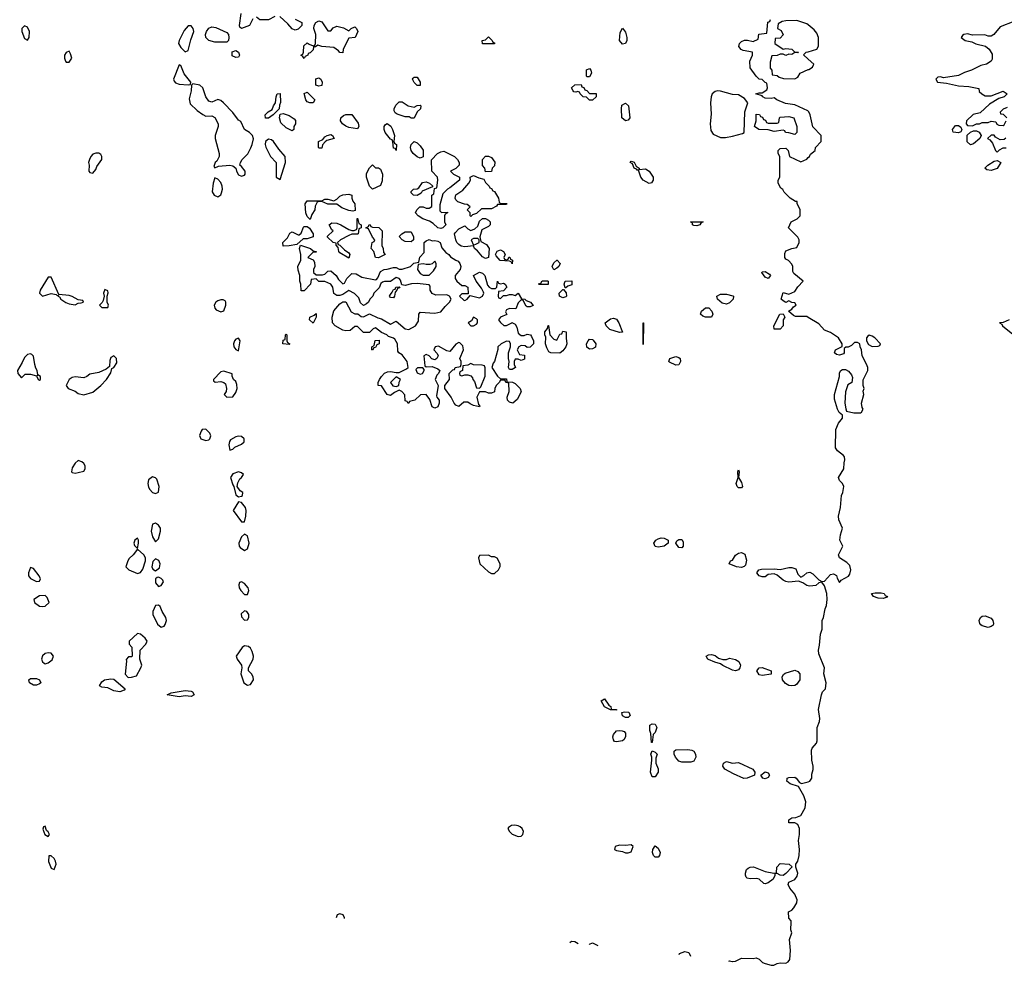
# Model space of a CAD drawing. Header units: inches. Extents: x 2380053 to 2584298, y 380219 to 546618.
# Tile 54 of 256: x 2424698 to 2431318, y 449711 to 456069. Entities that reach past the tile are written whole.
import ezdxf

# ---------------------------------------------------------------- set-up
doc = ezdxf.new("R2010")
doc.units = ezdxf.units.IN
doc.header["$MEASUREMENT"] = 0
for name, color, linetype in [('C4424', 7, 'Continuous'), ('C4425', 7, 'Continuous'), ('C4435', 7, 'Continuous')]:
    doc.layers.add(name, color=color, linetype=linetype)

msp = doc.modelspace()

# ---------------------------------------------------------------- linework, layer by layer
at = {"layer": 'C4424', "color": 2, "elevation": 74}
for points in [[(2429491.2, 449736.1), (2429510, 449738), (2429550, 449759.1), (2429630, 449757.3), (2429650, 449761), (2429670, 449752), (2429691.3, 449730), (2429710, 449722), (2429750, 449710.8), (2429769.1, 449710.9), (2429790, 449722.8), (2429810, 449727.3), (2429850, 449726), (2429865.4, 449734.6), (2429877, 449750), (2429880.9, 449810), (2429874.6, 449885.4), (2429888.7, 449930), (2429882, 449950), (2429885.3, 450000)], [(2428397.3, 449864.1), (2428407.2, 449872.8), (2428430, 449870.6), (2428452, 449858.3)], [(2428527.7, 449850.3), (2428530, 449854), (2428550, 449862), (2428584.7, 449844.7), (2428584.9, 449844.2)], [(2429132.3, 449782.8), (2429134, 449790), (2429170, 449803.1), (2429197.2, 449797.2), (2429207, 449773.1)], [(2429466.6, 449739.3), (2429470, 449741), (2429487.6, 449736.6)]]:
    msp.add_lwpolyline(points, dxfattribs=at)
at = {"layer": 'C4425', "color": 2}
for points, elevation in [([(2426264.7, 456075.3), (2426242, 456030), (2426188.9, 456008.9), (2426178, 456018), (2426175.3, 456030), (2426186, 456110)], 74), ([(2426414, 456090), (2426370, 456068.7), (2426312.7, 456067.3), (2426290, 456086)], 74), ([(2426550, 456072), (2426594, 456050), (2426594, 456030), (2426570, 456006), (2426550, 455998), (2426530, 456008.7), (2426501.2, 456041.2), (2426446, 456090)], 74), ([(2430000, 455454), (2429996.8, 455456.8), (2429910, 455496.3), (2429846.4, 455506.4), (2429788.7, 455530), (2429770, 455544), (2429750, 455539.3), (2429710, 455542), (2429694, 455550), (2429690, 455558), (2429648, 455570), (2429670, 455578), (2429690, 455578), (2429722, 455598), (2429726, 455610), (2429722, 455642), (2429710, 455646), (2429690, 455666), (2429668.9, 455668.9), (2429648.9, 455688.9), (2429610, 455746), (2429608, 455790), (2429626, 455830), (2429626, 455850), (2429562, 455862), (2429549.1, 455869.1), (2429534, 455890), (2429537.2, 455910), (2429550, 455922.8), (2429570, 455930.8), (2429591, 455931), (2429630, 455922), (2429662, 455938), (2429667.3, 455972.7), (2429722, 455978), (2429728.4, 456051.6), (2429742, 456058), (2429746, 456070)], 74), ([(2430000, 456033.7), (2429990, 456042), (2429923.1, 456063.1), (2429850, 456062), (2429823.6, 456056.4), (2429798, 456042), (2429794, 456010), (2429816.9, 455996.9), (2429831.6, 455968.4), (2429810, 455946), (2429778, 455942), (2429774, 455910), (2429830, 455871.3), (2429850, 455874.8), (2429890, 455870.7), (2429910, 455851.3), (2429934, 455850), (2429930, 455846), (2429910, 455848.7), (2429890, 455835.3), (2429870, 455838), (2429850, 455829.2), (2429830, 455838), (2429810, 455838), (2429790, 455828.7), (2429754, 455826), (2429743.6, 455783.6), (2429743.6, 455743.6), (2429754, 455730), (2429758, 455698), (2429790, 455694), (2429803.6, 455683.6), (2429832.7, 455672.7), (2429910, 455672), (2429930, 455682), (2429946, 455710), (2430000, 455733.3)], 74), ([(2430000, 455803.7), (2429968, 455832), (2429986, 455850), (2430000, 455853.9)], 74), ([(2430000, 454067.1), (2429990, 454073.2), (2429914, 454074), (2429900.2, 454080.2), (2429866, 454110), (2429890, 454122), (2429901.2, 454138.8), (2429918, 454150), (2429910, 454166), (2429888.4, 454168.4), (2429870, 454178), (2429850, 454168), (2429830, 454178), (2429818, 454190), (2429830, 454234), (2429870, 454224.7), (2429910, 454242), (2429930, 454272), (2429966, 454310), (2429903.1, 454363.1), (2429896.4, 454376.4), (2429895.3, 454410), (2429890, 454426), (2429866, 454450), (2429850, 454458), (2429842, 454470), (2429843.1, 454496.9), (2429850, 454514), (2429888.4, 454531.6), (2429922, 454538), (2429938, 454570), (2429938, 454590), (2429930, 454606), (2429868, 454670), (2429886, 454710), (2429926, 454730), (2429946, 454750), (2429946, 454790), (2429926, 454834), (2429926, 454846), (2429914, 454846), (2429878, 454870), (2429838, 454910), (2429828.4, 454928.4), (2429816.4, 454936.4), (2429798, 454970), (2429798, 454990), (2429808, 455010), (2429808.7, 455070), (2429808, 455150), (2429798, 455170), (2429798, 455190), (2429810, 455202), (2429850, 455204.7), (2429864.7, 455190), (2429874, 455150), (2429950, 455114), (2429990, 455132), (2430000, 455142)], 74), ([(2430000, 452261.6), (2429990, 452263.7), (2429963.3, 452283.3), (2429934, 452294), (2429870, 452286.6), (2429850, 452291.5), (2429830, 452299.6), (2429790, 452334), (2429770, 452342.7), (2429730, 452339), (2429710, 452322.7), (2429690, 452322.7), (2429668.7, 452330), (2429654, 452350), (2429668, 452370), (2429685.6, 452374.4), (2429770, 452377.1), (2429810, 452373), (2429870, 452386), (2429890, 452386), (2429917, 452377), (2429930, 452341), (2429950, 452321), (2429970, 452330.8), (2429990, 452350.8), (2430000, 452352.4)], 74), ([(2429885.3, 450000), (2429886, 450010), (2429868.4, 450028.4), (2429868, 450070), (2429890, 450082), (2429903.1, 450096.9), (2429922, 450130), (2429926, 450150), (2429908.7, 450190), (2429875.3, 450230), (2429865.2, 450254.8), (2429869.2, 450270.8), (2429910, 450286.8), (2429926, 450310), (2429929.2, 450330), (2429915.3, 450370), (2429915.3, 450390), (2429930, 450412), (2429938.4, 450450), (2429940.9, 450490), (2429934, 450550), (2429942, 450590), (2429942, 450630), (2429930, 450658), (2429910, 450668), (2429868.9, 450668.9), (2429868.4, 450688.4), (2429890, 450702), (2429916.4, 450703.6), (2429950, 450718), (2429979.3, 450770), (2429984, 450810), (2429969.4, 450850), (2429933.6, 450913.6), (2429879, 450930), (2429856, 450950), (2429857.2, 450962.8), (2429859, 450970), (2429870, 450974.4), (2429910, 450975.5), (2429918.8, 450970), (2429939.8, 450939.8), (2429953.7, 450933.7), (2430000, 450945.5)], 74), ([(2426882.6, 450025), (2426882, 450030), (2426872.7, 450050), (2426850, 450057), (2426831.3, 450050), (2426826.6, 450031)], 78)]:
    msp.add_lwpolyline(points, dxfattribs=dict(at, elevation=elevation))
for points, elevation in [([(2424730, 456028), (2424712, 456010), (2424711.3, 455990), (2424730, 455942), (2424750, 455932), (2424762, 455950), (2424764, 455990), (2424750, 456018)], 78), ([(2425850, 456028.7), (2425830, 456028), (2425804, 455996), (2425770.7, 455930), (2425766, 455910), (2425781.4, 455881.4), (2425810, 455852), (2425830, 455862), (2425847.3, 455932.7), (2425869, 455990), (2425864, 456010)], 78), ([(2426010, 455918), (2425969.3, 455929.3), (2425949.6, 455949.6), (2425948, 455970), (2425953.6, 455990), (2425968.6, 456011.4), (2425990, 456020.4), (2426016.1, 456016.1), (2426090, 455982), (2426102, 455970), (2426104.7, 455950), (2426102, 455930), (2426090, 455918)], 74), ([(2426770, 455994), (2426790, 455994), (2426804.7, 456015.3), (2426830, 456024.7), (2426874, 456014), (2426910, 455994), (2426926, 456010), (2426950, 456022), (2426962, 456010), (2426970.8, 455989.2), (2426954, 455950), (2426910, 455946), (2426872, 455870), (2426870, 455846), (2426850, 455848), (2426840.4, 455860.4), (2426810, 455882), (2426730, 455888.7), (2426702, 455898), (2426686, 455886), (2426674, 455886), (2426670, 455866), (2426650, 455846), (2426638, 455842), (2426634, 455830), (2426618, 455822), (2426610, 455808), (2426602, 455822), (2426588, 455830), (2426602, 455838), (2426606, 455850), (2426607.3, 455892.7), (2426630, 455914), (2426643.6, 455903.6), (2426670, 455894), (2426682, 455898), (2426686, 455910), (2426688, 455970), (2426675.3, 456010), (2426678, 456030), (2426688.7, 456051.3), (2426710, 456062), (2426730, 456054)], 74), ([(2428750, 455905.1), (2428729.6, 455930), (2428736.2, 455983.8), (2428750, 456011.3), (2428770, 455986), (2428780.3, 455950), (2428780.4, 455930), (2428770, 455909.3)], 74), ([(2427810, 455908), (2427808, 455930), (2427830, 455934), (2427850, 455954), (2427874, 455930), (2427878, 455918), (2427890, 455914), (2427890, 455908)], 74), ([(2425030, 455858), (2425010, 455848.7), (2424998.8, 455830), (2424998.8, 455810), (2425006, 455790), (2425010, 455784.7), (2425030, 455784.7), (2425048.7, 455810), (2425040.2, 455840.2)], 78), ([(2426150, 455815.3), (2426126.3, 455826.3), (2426126, 455854), (2426150, 455861), (2426170, 455851), (2426176, 455830), (2426170, 455818)], 74), ([(2425770, 455766), (2425731, 455670), (2425735.3, 455655.3), (2425745.5, 455645.5), (2425770, 455636.3), (2425830, 455632), (2425846, 455634), (2425848, 455650), (2425804.1, 455704.1), (2425782, 455762)], 78), ([(2426710, 455622), (2426688.7, 455628.7), (2426688.9, 455671.1), (2426710, 455678), (2426722, 455670), (2426731.3, 455650), (2426730, 455626)], 74), ([(2427370, 455626), (2427350, 455646), (2427338, 455670), (2427343.1, 455676.9), (2427350, 455682), (2427370, 455682), (2427391.3, 455650), (2427390, 455626)], 74), ([(2428510, 455686), (2428508, 455690), (2428508.4, 455731.6), (2428530, 455742), (2428538, 455730), (2428542, 455710), (2428530, 455686)], 74), ([(2425862, 455638), (2425852, 455628), (2425851, 455590), (2425836.9, 455536.9), (2425844.5, 455504.5), (2425890, 455458), (2425930, 455431), (2425950, 455421), (2425990, 455422), (2426010, 455412), (2426032, 455370), (2426031.3, 455350), (2426011, 455290), (2426011, 455270), (2426038.8, 455170), (2426038.8, 455150), (2426022.8, 455117.2), (2426012, 455110), (2426002, 455082), (2426010, 455074), (2426035.3, 455084.7), (2426110, 455090.8), (2426130, 455086), (2426151.3, 455071.3), (2426156, 455050), (2426170, 455026), (2426190, 455016), (2426210, 455024.7), (2426214, 455030), (2426213.2, 455050), (2426190, 455082), (2426178, 455090), (2426182, 455110), (2426194, 455130), (2426231.7, 455168.3), (2426251.9, 455208.1), (2426261.2, 455230), (2426268.9, 455268.9), (2426264, 455290), (2426242, 455310), (2426208.7, 455330), (2426185.2, 455385.2), (2426170, 455393.2), (2426130, 455445.2), (2426069, 455510), (2426050, 455525.2), (2426030, 455532.3), (2425990, 455515.3), (2425970, 455522), (2425949, 455550), (2425928.7, 455610), (2425910, 455628.7)], 78), ([(2428530, 455528.7), (2428508, 455548), (2428486, 455550), (2428466, 455570), (2428462, 455582), (2428450, 455586), (2428438, 455582), (2428424.7, 455584.7), (2428418, 455590), (2428409, 455611), (2428430, 455632), (2428472.7, 455632.7), (2428478, 455618), (2428490, 455614), (2428498, 455598), (2428510, 455594), (2428530, 455574), (2428572.7, 455572.7), (2428574, 455550), (2428550, 455528.7)], 74), ([(2426350, 455406), (2426348, 455430), (2426368, 455450), (2426395.3, 455464.7), (2426404, 455490), (2426418, 455510), (2426422, 455550), (2426428.7, 455570), (2426450, 455574), (2426451.6, 455511.6), (2426444.7, 455495.3), (2426442, 455470), (2426402, 455430), (2426370, 455408)], 74), ([(2426670, 455509.2), (2426649.3, 455509.3), (2426630, 455518), (2426622, 455530), (2426610, 455574), (2426630, 455582), (2426682, 455530)], 74), ([(2429390, 455591.1), (2429374, 455586), (2429354.4, 455570), (2429347, 455550), (2429343.1, 455510), (2429346.9, 455433.1), (2429339.5, 455370), (2429343.7, 455323.7), (2429360.6, 455300.6), (2429410, 455277), (2429443.3, 455276.7), (2429490, 455286), (2429556.6, 455303.4), (2429569.3, 455310.7), (2429573.3, 455450), (2429592.7, 455510), (2429570, 455538.4), (2429530, 455562.9), (2429490, 455567), (2429410, 455589.7)], 78), ([(2427350, 455482), (2427370, 455492), (2427390, 455494), (2427394, 455490), (2427392, 455470), (2427371, 455449), (2427350, 455406), (2427330, 455408), (2427315.3, 455415.3), (2427290, 455415.3), (2427234.6, 455434.6), (2427223.1, 455443.1), (2427216.4, 455456.4), (2427215.3, 455470), (2427226.3, 455493.7), (2427250, 455516), (2427270, 455518), (2427310, 455491), (2427330, 455484.7)], 74), ([(2428770, 455389.6), (2428747, 455410), (2428744.5, 455470), (2428746.3, 455493.7), (2428770, 455507.3), (2428790.5, 455490), (2428799.1, 455410), (2428790, 455394)], 74), ([(2426530, 455322), (2426490, 455342), (2426454.6, 455374.6), (2426444, 455410), (2426450, 455434), (2426470, 455438), (2426510, 455424.7), (2426543.6, 455403.6), (2426551.6, 455391.6), (2426552, 455370), (2426542, 455350), (2426542, 455330)], 74), ([(2426970, 455335.3), (2426910, 455345.2), (2426890, 455354), (2426868.7, 455370), (2426855.3, 455390), (2426858, 455410), (2426874.6, 455425.4), (2426890, 455432), (2426931.3, 455431.3), (2426974.4, 455374.4), (2426978.8, 455350)], 74), ([(2429730, 455374), (2429790, 455374), (2429802, 455378), (2429806, 455410), (2429810, 455414), (2429870, 455418), (2429902, 455410), (2429922, 455350), (2429922, 455310), (2429910, 455298), (2429870, 455309), (2429846, 455310), (2429842, 455322), (2429830, 455326), (2429770, 455318), (2429729.2, 455329.2), (2429668, 455330), (2429638, 455350), (2429648.7, 455390), (2429650, 455434), (2429672.7, 455432.7), (2429678, 455418), (2429692.7, 455412.7), (2429698, 455398), (2429712.7, 455392.7), (2429718, 455378)], 74), ([(2427230, 455188.7), (2427222, 455202), (2427210, 455206), (2427207.3, 455247.3), (2427202, 455262), (2427190, 455266), (2427155.3, 455310), (2427149, 455330), (2427148.9, 455351.1), (2427156.4, 455363.6), (2427168.9, 455371.1), (2427194, 455354), (2427204.7, 455330), (2427218, 455290), (2427214, 455250), (2427218, 455238), (2427231.1, 455231.1)], 74), ([(2426710, 455206), (2426706, 455210), (2426706, 455250), (2426736.4, 455263.6), (2426750, 455282), (2426766, 455290), (2426790, 455298), (2426802, 455290), (2426812, 455270), (2426763.6, 455256.4), (2426751.3, 455248.7), (2426732.7, 455227.3), (2426730, 455206)], 74), ([(2426370, 455265.6), (2426350.5, 455250), (2426348, 455230), (2426352.4, 455212.4), (2426384.7, 455150), (2426422, 455110), (2426422, 455010), (2426450, 454994), (2426484, 455110), (2426482.7, 455150), (2426439.5, 455199.5), (2426404.5, 455250), (2426390, 455260.5)], 78), ([(2427390, 455138), (2427370, 455148), (2427344, 455170), (2427329.2, 455190), (2427325.2, 455210), (2427329.2, 455230), (2427349.1, 455250.9), (2427370, 455242), (2427390, 455222), (2427410, 455192), (2427410, 455148)], 74), ([(2425230, 455172.7), (2425210, 455172.7), (2425190, 455164), (2425176, 455150), (2425166, 455130), (2425161, 455110), (2425164.7, 455090), (2425162, 455050), (2425170, 455042), (2425190, 455038), (2425210, 455062), (2425217, 455083), (2425249, 455130), (2425249.2, 455150), (2425242.7, 455162.7)], 78), ([(2427532.7, 454772.7), (2427574, 454774), (2427574, 454770), (2427558, 454762), (2427554, 454750), (2427554, 454710), (2427562, 454690), (2427542, 454670), (2427530, 454666), (2427508.7, 454670), (2427478.6, 454698.6), (2427454, 454714), (2427408.7, 454730), (2427378, 454750), (2427358, 454770), (2427368.9, 454791.1), (2427389, 454811), (2427410, 454811.3), (2427430, 454802), (2427450, 454802), (2427468, 454812), (2427468, 454890), (2427482, 454898), (2427486, 454934), (2427502, 454938), (2427508.7, 454990), (2427508, 455010), (2427468, 455050), (2427467.3, 455127.3), (2427508, 455170), (2427530, 455181), (2427550, 455184.7), (2427622, 455150), (2427642, 455130), (2427652, 455110), (2427652, 455090), (2427630, 455068), (2427594, 455050), (2427614, 455030), (2427654, 455010), (2427654, 454990), (2427590, 454938), (2427574, 454930), (2427542, 454898), (2427523.6, 454823.6), (2427523.6, 454783.6)], 74), ([(2427830, 455046), (2427826, 455070), (2427808.4, 455088.4), (2427809.2, 455130), (2427830, 455152), (2427850, 455152), (2427870, 455142), (2427891.6, 455111.6), (2427890, 455086), (2427874, 455070), (2427870, 455048)], 74), ([(2427090, 455074), (2427110, 455074), (2427123.6, 455063.6), (2427138, 455030), (2427134.8, 454985.2), (2427124.7, 454955.3), (2427070, 454929.3), (2427049, 454950), (2427028.7, 455010), (2427030, 455034), (2427050, 455074), (2427070, 455094)], 74), ([(2428862, 455062), (2428905.4, 455065.4), (2428930.9, 455050.9), (2428956, 455010), (2428956, 454990), (2428946.8, 454973.2), (2428930, 454967.3), (2428889.2, 454990), (2428873.2, 455010), (2428858, 455058), (2428850, 455058), (2428844.7, 455064.7), (2428829.3, 455070), (2428819, 455099), (2428802, 455110), (2428810, 455118), (2428830, 455112), (2428843.6, 455083.6), (2428862, 455070)], 74), ([(2427930, 454834), (2427970, 454834), (2427974, 454830), (2427970, 454826), (2427910, 454826), (2427903.6, 454816.4), (2427870, 454798), (2427803.6, 454796.4), (2427770, 454766), (2427742, 454758), (2427730, 454746), (2427726, 454750), (2427726, 454770), (2427706, 454790), (2427726, 454810), (2427707.3, 454827.3), (2427688.4, 454828.4), (2427644, 454844), (2427630, 454858), (2427625.2, 454870), (2427630, 454892), (2427676.5, 454923.5), (2427718, 454970), (2427728, 454990), (2427726, 455010), (2427750, 455022), (2427785.4, 455005.4), (2427818, 454998), (2427830, 454974), (2427854, 454950), (2427858, 454938), (2427870, 454934), (2427878, 454918), (2427890, 454914), (2427918, 454870), (2427922, 454842)], 74), ([(2426010, 455006), (2425998, 454970), (2425991.1, 454911.1), (2426004.7, 454890), (2426030, 454878), (2426049.1, 454890.9), (2426055.5, 454904.5), (2426061.2, 454930), (2426059.3, 454950), (2426050, 454975.3), (2426030, 454998)], 78), ([(2427370, 454888), (2427346, 454890), (2427330, 454906), (2427330, 454914), (2427346, 454930), (2427370, 454932), (2427380.4, 454939.6), (2427406.3, 454973.7), (2427430, 454978), (2427454, 454970), (2427472.7, 454952.7), (2427474, 454946), (2427404.7, 454915.3), (2427396.9, 454903.1)], 74), ([(2426938, 454782), (2426910, 454785.2), (2426864.7, 454804.7), (2426830, 454828), (2426770, 454829), (2426730, 454846), (2426710, 454846), (2426698, 454842), (2426683.6, 454816.4), (2426682, 454790), (2426661, 454759), (2426650, 454726), (2426630, 454746), (2426622, 454770), (2426618, 454830), (2426630, 454852), (2426730, 454852), (2426750, 454862), (2426770, 454862), (2426810, 454852), (2426830, 454862), (2426850, 454882), (2426870, 454891.3), (2426910, 454896), (2426931.3, 454890), (2426931.3, 454870), (2426938, 454850), (2426951.3, 454830), (2426952.7, 454787.3)], 74), ([(2426910, 454466), (2426850, 454502), (2426844, 454510), (2426838, 454538), (2426826, 454554), (2426826, 454566), (2426806, 454570), (2426767.3, 454607.3), (2426767.3, 454612.7), (2426806, 454650), (2426796.4, 454656.4), (2426778, 454690), (2426796.4, 454703.6), (2426830, 454701), (2426858, 454690), (2426910, 454658), (2426930, 454652), (2426947.3, 454652.7), (2426962, 454658), (2426966, 454670), (2426966, 454730), (2426970, 454734), (2426978, 454698), (2426994, 454690), (2426994, 454670), (2426978, 454662), (2426974, 454630), (2426970, 454626), (2426930, 454626), (2426910, 454618), (2426854, 454590), (2426834, 454570), (2426838, 454558), (2426850, 454554), (2426881, 454521), (2426910, 454502), (2426918, 454490)], 74), ([(2427110, 454468.7), (2427089.1, 454469.1), (2427078, 454510), (2427062, 454530), (2427068, 454570), (2427082, 454578), (2427086, 454590), (2427070, 454606), (2427042, 454662), (2427026, 454670), (2427042, 454678), (2427048.4, 454691.6), (2427054, 454690), (2427058, 454678), (2427070, 454674), (2427111.6, 454671.6), (2427134, 454650), (2427132, 454550), (2427142, 454530), (2427143.6, 454503.6), (2427154, 454490)], 74), ([(2427830, 454464.5), (2427810, 454474), (2427774.8, 454514.8), (2427755.3, 454530), (2427748, 454548), (2427690, 454541.6), (2427666.9, 454546.9), (2427650, 454558), (2427638, 454570), (2427629.5, 454590), (2427622, 454630), (2427624.7, 454635.3), (2427650, 454662), (2427690, 454682), (2427710, 454662), (2427730, 454652), (2427758, 454662), (2427779, 454681), (2427790, 454714), (2427808.4, 454731.6), (2427830, 454732), (2427850, 454722), (2427862, 454710), (2427862, 454690), (2427850, 454678), (2427804.7, 454655.3), (2427792, 454610), (2427798, 454578), (2427836.9, 454556.9), (2427854, 454530), (2427850, 454469.3)], 74), ([(2429250, 454684), (2429230, 454685.2), (2429222, 454690), (2429222, 454702), (2429209, 454710), (2429294, 454710), (2429278, 454702), (2429270, 454689)], 74), ([(2426630, 454595.3), (2426603.6, 454596.4), (2426562, 454558), (2426510, 454549), (2426470, 454546), (2426468, 454570), (2426498, 454602), (2426514, 454634), (2426530, 454642), (2426570, 454622), (2426576.4, 454623.6), (2426590, 454634), (2426606, 454674), (2426610, 454678), (2426630, 454678), (2426646.4, 454666.4), (2426672, 454630), (2426671, 454609)], 74), ([(2427330, 454575.3), (2427290, 454578), (2427268.9, 454588.9), (2427248.7, 454611.3), (2427266, 454630), (2427290, 454642), (2427330, 454642), (2427344.7, 454610), (2427344.7, 454590)], 74), ([(2427470, 454582), (2427490, 454584.7), (2427510, 454581), (2427524.7, 454570), (2427536, 454536), (2427562.8, 454502.8), (2427582, 454490), (2427594.8, 454474.8), (2427630, 454451.3), (2427646, 454446), (2427658, 454430), (2427662.8, 454410), (2427658.8, 454390), (2427624.7, 454350), (2427624.7, 454330), (2427638, 454310), (2427670, 454282), (2427690, 454282), (2427711.3, 454270), (2427714, 454226), (2427670, 454226), (2427654, 454210), (2427683.6, 454183.6), (2427690, 454182), (2427706, 454190), (2427726, 454214), (2427790, 454198), (2427808.9, 454211.1), (2427818, 454230), (2427816.4, 454236.4), (2427803.1, 454263.1), (2427768, 454310), (2427748, 454350), (2427790, 454370.7), (2427810, 454364.7), (2427824.7, 454350), (2427843.6, 454283.6), (2427854, 454270), (2427870, 454262), (2427898, 454262), (2427906, 454270), (2427910, 454312), (2427918, 454298), (2427930, 454294), (2427950, 454298), (2427962, 454290), (2427974, 454270), (2427950, 454246), (2427918, 454242), (2427914, 454210), (2427918, 454198), (2427930, 454194), (2427950, 454214), (2427970, 454214), (2427990, 454222), (2428010, 454222), (2428030, 454214), (2428050, 454231.3), (2428072, 454192), (2428094, 454190), (2428102, 454182), (2428132, 454170), (2428150, 454148), (2428130, 454138), (2428110, 454138), (2428102, 454142), (2428082, 454182), (2428070, 454186), (2428050, 454166), (2428034, 454126), (2427990, 454128), (2427970, 454118), (2427964.7, 454104.7), (2427972.7, 454087.3), (2427930, 454068), (2427918, 454050), (2427930, 454032), (2427952.7, 454012.7), (2427970, 454012), (2428006, 454030), (2428006, 454034), (2428030, 454022), (2428041, 454001), (2428050, 453962), (2428070, 453944.7), (2428090, 453944.7), (2428110, 453954.8), (2428132, 453950), (2428139.8, 453939.8), (2428151.3, 453910), (2428152, 453890), (2428130, 453868), (2428110, 453866), (2428096.4, 453876.4), (2428070, 453878), (2428054, 453870), (2428042, 453850), (2428058, 453818), (2428092.7, 453812.7), (2428092.7, 453787.3), (2428070, 453778), (2428050, 453786), (2428030, 453786), (2428022, 453770), (2428022, 453750), (2428032, 453730), (2428010, 453718), (2427990, 453718), (2427984, 453730), (2427988.7, 453770), (2427984, 453790), (2427984, 453830), (2427998, 453870), (2427998, 453890), (2427990, 453906), (2427970, 453908), (2427934, 453890), (2427911.6, 453868.4), (2427911.6, 453851.6), (2427891, 453770), (2427881, 453759), (2427872, 453730), (2427910, 453672), (2427930, 453654), (2427970, 453654), (2427974, 453634), (2428011.1, 453631.1), (2428030, 453622), (2428062, 453590), (2428070, 453566), (2428043.6, 453516.4), (2428014, 453490), (2427990, 453498), (2427978, 453510), (2427975.3, 453530), (2427989, 453570), (2427986, 453626), (2427966, 453630), (2427962, 453642), (2427930, 453646), (2427922, 453630), (2427901, 453610), (2427891.3, 453590), (2427890, 453566), (2427870, 453558), (2427850, 453558), (2427830, 453568), (2427790, 453566), (2427772, 453530), (2427782, 453482), (2427792, 453470), (2427790, 453466), (2427750, 453475.3), (2427725.6, 453485.6), (2427710, 453498), (2427683.6, 453496.4), (2427650, 453468), (2427630, 453478), (2427618, 453490), (2427599, 453530), (2427557.2, 453590), (2427555.3, 453610), (2427588, 453650), (2427586, 453690), (2427610, 453714), (2427622, 453718), (2427626, 453730), (2427662, 453738), (2427666, 453750), (2427666, 453770), (2427658, 453790), (2427682, 453850), (2427676.4, 453876.4), (2427656.4, 453896.4), (2427650, 453898), (2427630, 453888), (2427590, 453838), (2427570, 453842), (2427514.6, 453874.6), (2427491.6, 453868.4), (2427482, 453850), (2427505.4, 453825.4), (2427511.3, 453810), (2427502, 453790), (2427490, 453782), (2427469, 453789), (2427450, 453808), (2427430, 453818), (2427414, 453810), (2427422, 453742), (2427430, 453734), (2427470, 453738), (2427510, 453722), (2427522, 453710), (2427514, 453690), (2427511.1, 453688.9), (2427502, 453678), (2427491.3, 453650), (2427511.3, 453610), (2427501, 453541), (2427502, 453530), (2427518, 453510), (2427518, 453490), (2427510, 453466), (2427490, 453458), (2427470, 453466), (2427456.4, 453516.4), (2427430, 453548), (2427392.7, 453547.3), (2427354, 453510), (2427318, 453502), (2427310, 453488.7), (2427302, 453502), (2427290, 453506), (2427287.3, 453547.3), (2427266, 453570), (2427250, 453578), (2427243.6, 453576.4), (2427216.9, 453563.1), (2427190, 453542), (2427169.2, 453549.2), (2427130, 453608), (2427108, 453610), (2427108, 453630), (2427118, 453650), (2427129.4, 453670.6), (2427150, 453692), (2427170, 453702), (2427190, 453704.7), (2427230, 453696), (2427250, 453698), (2427299.3, 453720.7), (2427308.7, 453730), (2427304, 453770), (2427270, 453815.3), (2427246, 453830), (2427240.4, 453840.4), (2427239, 453890), (2427220.2, 453920.2), (2427210, 453928.7), (2427178, 453938), (2427166, 453950), (2427130, 453966), (2427090, 453998), (2427074, 453990), (2427050, 453966), (2427010, 453966), (2426970, 454006), (2426950, 454006), (2426919.6, 453980.4), (2426890, 453978), (2426870, 453982), (2426818, 454010), (2426802, 454030), (2426799, 454070), (2426810, 454112), (2426850, 454158), (2426870, 454172), (2426890, 454172), (2426925.5, 454105.5), (2426950, 454091), (2426971.3, 454091.3), (2426992.7, 454072.7), (2427010, 454072), (2427050, 454092), (2427104.7, 454064.7), (2427130, 454058), (2427190, 454022), (2427230, 454042), (2427290, 453991), (2427314.6, 453985.4), (2427358, 454010), (2427379, 454041), (2427382, 454090), (2427390, 454102), (2427490, 454096), (2427530, 454104.7), (2427558.6, 454141.4), (2427588.7, 454170), (2427598, 454190), (2427588, 454210), (2427570, 454219), (2427496.4, 454216.4), (2427470, 454228), (2427458, 454250), (2427458, 454278), (2427450, 454286), (2427370, 454295.3), (2427333.2, 454293.2), (2427290, 454282), (2427266, 454286), (2427258, 454318), (2427250, 454328), (2427230, 454335.3), (2427191.3, 454308.7), (2427150, 454309), (2427136, 454304), (2427125.4, 454294.6), (2427113.7, 454266.3), (2427078, 454230), (2427071, 454210), (2427051.3, 454190), (2427042, 454170), (2427030, 454158), (2427010, 454148), (2426990, 454166), (2426978, 454198), (2426948.9, 454228.9), (2426910, 454248), (2426870, 454222), (2426850, 454215.3), (2426830, 454215.3), (2426809.1, 454229.1), (2426804, 454270), (2426788.7, 454290), (2426750, 454309), (2426708, 454308), (2426690, 454326), (2426658, 454322), (2426654, 454290), (2426610, 454246), (2426590, 454246), (2426588.7, 454290), (2426582, 454310), (2426582, 454350), (2426570, 454386), (2426568.7, 454410), (2426587.3, 454452.7), (2426588, 454490), (2426578, 454530), (2426586, 454554), (2426654, 454530), (2426670, 454514), (2426691.6, 454511.6), (2426690, 454506), (2426670, 454506), (2426634, 454470), (2426670, 454454), (2426679.6, 454439.6), (2426682, 454410), (2426674, 454390), (2426674, 454370), (2426690, 454354), (2426732.7, 454352.7), (2426750, 454358), (2426770, 454378), (2426790, 454381), (2426826, 454350), (2426842, 454322), (2426870, 454294), (2426882, 454298), (2426898, 454330), (2426930, 454362), (2426959.6, 454359.6), (2426998, 454338), (2427090, 454321), (2427097.2, 454322.8), (2427105.6, 454334.4), (2427123.6, 454376.4), (2427149.4, 454390.6), (2427169, 454391), (2427210, 454402), (2427230, 454402), (2427250, 454391.3), (2427270, 454391), (2427326, 454410), (2427348.7, 454431.3), (2427382, 454438), (2427387.3, 454472.7), (2427416.4, 454503.6), (2427418, 454570), (2427430, 454582), (2427450, 454590.6)], 74), ([(2427778, 454598), (2427750, 454598), (2427734, 454590), (2427750, 454554), (2427770, 454562), (2427786, 454570), (2427786, 454590)], 74), ([(2427970, 454454), (2427982, 454458), (2427987.3, 454472.7), (2427992.7, 454472.7), (2427998, 454458), (2428011.6, 454451.6), (2428010, 454428.7), (2428002, 454442), (2427990, 454446), (2427928, 454450), (2427900.4, 454480.4), (2427898, 454490), (2427907.3, 454512.7), (2427930, 454522), (2427951.1, 454511.1), (2427962, 454490), (2427954, 454470), (2427958, 454458)], 74), ([(2427490, 454446), (2427472, 454428), (2427456, 454424), (2427430, 454422), (2427410, 454428), (2427378, 454422), (2427372, 454390), (2427390, 454362), (2427410, 454352), (2427450, 454352), (2427480.4, 454379.6), (2427498, 454410), (2427498, 454430)], 74), ([(2428290, 454388), (2428278, 454410), (2428290, 454434), (2428308.4, 454451.6), (2428311.6, 454451.6), (2428332, 454430), (2428322, 454410), (2428310, 454398)], 74), ([(2429730, 454329.4), (2429710, 454339), (2429688.7, 454370), (2429690, 454374), (2429710, 454376), (2429738.5, 454358.5), (2429746, 454350)], 74), ([(2424910, 454338), (2424890, 454338), (2424836, 454250), (2424831.3, 454230), (2424850, 454211.3), (2424910, 454227.3), (2424942, 454222), (2424950, 454214), (2424958, 454218), (2424954, 454210), (2424964.7, 454204.7), (2424974, 454190), (2425007.1, 454167.1), (2425030, 454158), (2425070, 454152), (2425090, 454162), (2425110, 454164.7), (2425126, 454170), (2425122, 454182), (2425090, 454186), (2425050, 454208.7), (2425030, 454214), (2424960.4, 454220.4)], 78), ([(2428250, 454288), (2428191.6, 454288.4), (2428186, 454294), (2428202, 454298), (2428210, 454314), (2428247.3, 454312.7), (2428252, 454310)], 74), ([(2428366, 454266), (2428358, 454290), (2428366, 454310), (2428410, 454314), (2428410, 454286), (2428383.6, 454276.4), (2428370, 454266)], 74), ([(2425270, 454255.3), (2425261, 454230), (2425264.7, 454210), (2425259.6, 454180.4), (2425252.7, 454167.3), (2425234, 454150), (2425250, 454134), (2425290, 454134), (2425294, 454150), (2425286, 454170), (2425286, 454210), (2425292.5, 454232.5), (2425290, 454246)], 78), ([(2427210, 454198), (2427190, 454202), (2427185.2, 454210), (2427190, 454222), (2427203.1, 454236.9), (2427210, 454254), (2427222, 454258), (2427226, 454270), (2427254, 454274), (2427250, 454266), (2427238, 454262), (2427234, 454250), (2427222, 454238), (2427218, 454210)], 74), ([(2428350, 454198), (2428328, 454210), (2428326, 454230), (2428350, 454254), (2428354, 454254), (2428371.6, 454231.6), (2428374, 454210), (2428370, 454206)], 74), ([(2429450, 454157.2), (2429422, 454162), (2429389.4, 454189.4), (2429384, 454210), (2429410, 454222.8), (2429450, 454224), (2429493.2, 454213.2), (2429498, 454210), (2429494.8, 454190), (2429470, 454166)], 74), ([(2426050, 454186.6), (2426030, 454179.6), (2426016.3, 454170), (2426006, 454150), (2426010.6, 454130.6), (2426018.8, 454118.8), (2426050, 454104.7), (2426070, 454111.3), (2426082.7, 454150), (2426084, 454170), (2426078.6, 454178.6), (2426065.6, 454185.6)], 78), ([(2426670, 454028), (2426646, 454050), (2426648, 454070), (2426678, 454082), (2426690, 454094), (2426692, 454070)], 74), ([(2429310, 454068.7), (2429290, 454075.3), (2429275.3, 454090), (2429282, 454110), (2429310, 454130.8), (2429330.9, 454130.9), (2429351.3, 454110), (2429358, 454090), (2429350, 454068.7)], 74), ([(2429770, 453988.7), (2429768.7, 454010), (2429808, 454090), (2429832, 454092), (2429842, 454070), (2429831.3, 454050), (2429832, 454010), (2429810, 453989.2)], 74), ([(2427750, 454068), (2427734.8, 454045.2), (2427712, 454030), (2427731.6, 454011.6), (2427750, 454011.3), (2427770, 454022), (2427775.3, 454030), (2427775.3, 454050), (2427770, 454058)], 74), ([(2428730, 453965.2), (2428666.6, 453986.6), (2428641.2, 454010), (2428635.3, 454030), (2428670, 454057.3), (2428690, 454062.8), (2428710, 454056), (2428726.8, 454030), (2428750, 453968)], 74), ([(2428890, 453886), (2428890, 454031), (2428892, 454030)], 74), ([(2428310, 453914), (2428330, 453954), (2428342, 453958), (2428350, 453974), (2428372, 453970), (2428371.3, 453928.7), (2428377.3, 453890), (2428370, 453868.7), (2428350, 453842), (2428330, 453828), (2428268.4, 453828.4), (2428256.4, 453836.4), (2428242, 453862), (2428234, 453890), (2428235.3, 453935.3), (2428229, 453950), (2428228.7, 453970), (2428247.3, 453992.7), (2428250, 454014), (2428254, 454014), (2428262, 453950), (2428290, 453922)], 74), ([(2426170, 453928.7), (2426150, 453922), (2426141, 453910), (2426136, 453890), (2426138, 453870), (2426150, 453852), (2426170, 453842), (2426181.2, 453910)], 78), ([(2426510, 453886), (2426466, 453890), (2426470, 453914), (2426482, 453918), (2426486, 453950), (2426490, 453954), (2426494, 453950), (2426494, 453910), (2426498, 453898), (2426514, 453890)], 74), ([(2427070, 453846), (2427066, 453850), (2427066, 453870), (2427082, 453878), (2427087.3, 453912.7), (2427114, 453914), (2427114, 453890), (2427098, 453882), (2427090, 453866), (2427078, 453862)], 74), ([(2428530, 453854), (2428510, 453868), (2428509.2, 453890), (2428519, 453910), (2428530, 453921), (2428550, 453918), (2428553.7, 453913.7), (2428570.8, 453890), (2428570, 453868), (2428550, 453855.3)], 74), ([(2424770, 453822), (2424750, 453819), (2424730, 453798), (2424715.3, 453764.7), (2424682, 453710), (2424686, 453690), (2424710, 453662), (2424734.6, 453685.4), (2424770, 453686.8), (2424810, 453674), (2424818, 453678), (2424814, 453670), (2424822, 453650), (2424830, 453644.7), (2424838, 453650), (2424838, 453670), (2424820.4, 453680.4), (2424815.3, 453710), (2424805.6, 453725.6), (2424799, 453750), (2424790, 453806), (2424779, 453819)], 78), ([(2425330, 453808.7), (2425310, 453798), (2425303.5, 453776.5), (2425302, 453738), (2425279.8, 453720.2), (2425230, 453697.2), (2425170, 453685.2), (2425150, 453669.2), (2425130, 453661.2), (2425070, 453667), (2425050, 453663.7), (2425030.8, 453650), (2425011, 453610), (2425024.7, 453590), (2425070, 453570.7), (2425090, 453556.3), (2425130, 453546.8), (2425190, 453564.7), (2425244, 453610), (2425282, 453650), (2425310, 453694), (2425316.4, 453723.6), (2425330, 453731.3), (2425350, 453762), (2425348.7, 453790)], 78), ([(2427730, 453758), (2427710, 453746), (2427678, 453742), (2427674, 453710), (2427658, 453702), (2427654, 453690), (2427658, 453678), (2427670, 453674), (2427690, 453682), (2427710, 453682), (2427730, 453674), (2427742, 453662), (2427744.7, 453650), (2427756, 453636), (2427770, 453594), (2427790, 453592), (2427799, 453601), (2427827.3, 453672.7), (2427827.3, 453727.3), (2427822, 453742), (2427807.3, 453747.3), (2427748.7, 453748.7)], 74), ([(2429110, 453746.6), (2429066.3, 453766.3), (2429062, 453770), (2429068, 453790), (2429110, 453804.7), (2429130, 453798), (2429138, 453790), (2429141, 453770), (2429130, 453749.3)], 74), ([(2426070, 453705.2), (2426050, 453701.2), (2426001, 453650), (2426001, 453641), (2426011.6, 453631.6), (2426050, 453636.3), (2426071.3, 453630), (2426080.7, 453620.7), (2426087.7, 453590), (2426086, 453570), (2426072, 453550), (2426090, 453532), (2426130, 453534), (2426150, 453562), (2426160.9, 453590), (2426157.2, 453617.2), (2426150, 453635.3), (2426135.3, 453650), (2426127.3, 453672.7), (2426127.3, 453687.3)], 78), ([(2427407.3, 453727.3), (2427372.7, 453727.3), (2427362, 453718), (2427370, 453694), (2427390, 453684.7), (2427406, 453690), (2427418, 453710), (2427418, 453718)], 74), ([(2427230, 453668), (2427192, 453630), (2427206.4, 453606.4), (2427230, 453602), (2427246, 453610), (2427248.4, 453631.6), (2427258, 453650)], 74), ([(2425950, 453315.1), (2425925.5, 453314.5), (2425916.8, 453303.2), (2425906.4, 453273.6), (2425916, 453250), (2425950, 453239.1), (2425970, 453244), (2425977.2, 453250), (2425982.7, 453270), (2425976, 453290)], 78), ([(2426170, 453269.5), (2426150, 453264.5), (2426115.9, 453244.1), (2426107.5, 453232.5), (2426104, 453210), (2426110, 453174), (2426130, 453182), (2426144.5, 453195.5), (2426190, 453214), (2426206, 453230), (2426206, 453250), (2426190, 453266)], 78), ([(2425090, 453106), (2425070, 453088), (2425050, 453055.3), (2425046, 453030), (2425050, 453024.7), (2425070, 453021), (2425090, 453024.7), (2425130, 453034), (2425138, 453050), (2425138, 453070), (2425130, 453086), (2425116.4, 453096.4)], 78), ([(2429550, 452921.2), (2429530, 452922), (2429522, 452930), (2429516, 452950), (2429529.2, 452990), (2429526, 453030), (2429530, 453042), (2429536, 453030), (2429531, 452990), (2429550, 452958), (2429557.3, 452930)], 74), ([(2425590, 452996), (2425564.2, 452975.8), (2425559.5, 452950), (2425564.8, 452924.8), (2425573, 452910), (2425590, 452890.6), (2425610, 452882.8), (2425630, 452892), (2425635.6, 452930), (2425619.4, 452979.4), (2425610, 452989.4)], 78), ([(2426170, 453028.7), (2426130, 453015.3), (2426116, 452990), (2426130, 452942), (2426138, 452930), (2426150, 452874), (2426170, 452862), (2426190, 452864.7), (2426195.3, 452870), (2426198, 452890), (2426180.2, 452900.2), (2426159, 452930), (2426164.5, 452955.5), (2426178, 452982), (2426189, 452990), (2426202, 453010), (2426190, 453022)], 78), ([(2426170, 452828), (2426132, 452770), (2426190, 452692), (2426210, 452692), (2426219.3, 452730), (2426220.9, 452770), (2426216, 452790), (2426190, 452822)], 78), ([(2425610, 452683.7), (2425590, 452677.2), (2425582, 452630), (2425590, 452590.8), (2425610, 452558), (2425630, 452578), (2425645.1, 452630), (2425644.5, 452650), (2425632, 452670)], 78), ([(2425490, 452582), (2425472, 452570), (2425464.7, 452550), (2425470, 452534), (2425490, 452514), (2425496, 452550), (2425496, 452570)], 78), ([(2426210, 452609.2), (2426188.2, 452591.8), (2426170.7, 452550), (2426174, 452530), (2426180.4, 452520.4), (2426210, 452499.1), (2426230, 452511), (2426241.6, 452550), (2426230, 452599)], 78), ([(2428990, 452522.4), (2428970, 452527.3), (2428960.9, 452550), (2428976, 452570), (2428990, 452578.4), (2429010, 452584.4), (2429030, 452583), (2429058, 452570), (2429058.8, 452558.8), (2429058.8, 452550), (2429030, 452529.6)], 74), ([(2429150, 452517.2), (2429130, 452520.9), (2429109, 452550), (2429116, 452564), (2429130, 452574), (2429150, 452574), (2429159.3, 452559.3), (2429159.1, 452530)], 74), ([(2425490, 452508), (2425461, 452470), (2425434.4, 452445.6), (2425424.7, 452430), (2425412, 452390), (2425432, 452370), (2425490, 452344.7), (2425510, 452351), (2425525.6, 452374.4), (2425542.9, 452430), (2425544.5, 452450), (2425532.7, 452470)], 78), ([(2425610, 452444), (2425593.7, 452426.3), (2425585.5, 452390), (2425593.4, 452373.4), (2425610, 452362.8), (2425636.6, 452383.4), (2425642.7, 452410), (2425632.9, 452432.9)], 78), ([(2427850, 452468), (2427790, 452466), (2427782, 452450), (2427791.3, 452410), (2427850, 452356), (2427870, 452344.7), (2427890, 452344.7), (2427918, 452370), (2427928.4, 452391.6), (2427928.7, 452410), (2427908.4, 452448.4), (2427890, 452458), (2427870, 452458)], 78), ([(2429550, 452386.6), (2429518, 452390), (2429468, 452410), (2429478, 452430), (2429490, 452436), (2429511.5, 452468.5), (2429530, 452482), (2429550, 452486), (2429574.3, 452474.3), (2429584.9, 452435.1), (2429577.5, 452402.5), (2429567.9, 452392.1)], 74), ([(2424770, 452386), (2424758, 452350), (2424758, 452330), (2424770, 452312), (2424810, 452292), (2424830, 452294), (2424838, 452310), (2424828, 452330), (2424790, 452378)], 78), ([(2425630, 452321.2), (2425622, 452318), (2425610.9, 452309.1), (2425610, 452282), (2425630, 452258), (2425650, 452264.7), (2425665.2, 452290), (2425660.2, 452300.2), (2425650, 452312.7)], 78), ([(2426190, 452289.2), (2426176, 452284), (2426170.9, 452269.1), (2426174, 452250), (2426184, 452230), (2426210, 452204.7), (2426230, 452204.7), (2426238, 452230), (2426234.5, 452250), (2426210, 452278)], 78), ([(2424870, 452198), (2424830, 452195.3), (2424792, 452170), (2424798, 452150), (2424830, 452126.8), (2424850, 452122.8), (2424870, 452126), (2424895.3, 452150), (2424883.1, 452183.1)], 78), ([(2425630, 452133.2), (2425610, 452129.2), (2425592.2, 452090), (2425593.7, 452070), (2425625.2, 452005.2), (2425650, 451984.7), (2425668.9, 451991.1), (2425676.5, 452003.5), (2425685.2, 452030), (2425681.2, 452050), (2425655.1, 452090), (2425642.7, 452122.7)], 78), ([(2426210, 452095.3), (2426186.8, 452073.2), (2426190, 452054), (2426210, 452032), (2426230, 452034), (2426238, 452050), (2426238, 452070), (2426226, 452090)], 78), ([(2425490, 451942), (2425434, 451890), (2425434, 451870), (2425452, 451850), (2425454, 451790), (2425450, 451786), (2425430, 451786), (2425412.7, 451767.3), (2425416.9, 451756.9), (2425407.4, 451667.4), (2425427, 451647), (2425450, 451648.2), (2425483.2, 451656.8), (2425511.3, 451710), (2425518, 451730), (2425506, 451770), (2425508, 451830), (2425546.6, 451870), (2425554.5, 451890), (2425540.7, 451910), (2425510, 451937.2)], 78), ([(2426210, 451859.3), (2426192.7, 451847.3), (2426153.4, 451790), (2426160.5, 451770), (2426188.4, 451730), (2426190.8, 451710), (2426183.8, 451670), (2426205.5, 451610), (2426230, 451595.5), (2426250, 451599.1), (2426269.5, 451630), (2426267, 451650), (2426256, 451670), (2426237.2, 451690), (2426236, 451710), (2426267.3, 451770), (2426269.6, 451790), (2426261.6, 451821.6), (2426250, 451844), (2426235.1, 451855.1)], 78), ([(2424890, 451812.3), (2424870, 451807), (2424850, 451792.7), (2424845.3, 451770), (2424850.4, 451750.4), (2424862, 451742), (2424870, 451738), (2424890, 451744.9), (2424915.1, 451764.9), (2424924, 451790), (2424909.3, 451809.3)], 78), ([(2429426.4, 451766.4), (2429450, 451767.7), (2429470, 451775.5), (2429510, 451768.2), (2429533.7, 451753.7), (2429544.4, 451730), (2429540.5, 451710), (2429530, 451698), (2429510, 451691.6), (2429490, 451695.6), (2429426, 451726), (2429410, 451739), (2429370.8, 451749.2), (2429330, 451766.6), (2429324, 451770), (2429314, 451790), (2429330, 451799.1), (2429350, 451800.5), (2429373.8, 451793.8), (2429397.1, 451777.1)], 74), ([(2429690, 451659.5), (2429670, 451664.5), (2429655.1, 451690), (2429669.6, 451710.4), (2429690, 451713), (2429750, 451691), (2429750, 451669.3)], 74), ([(2424790, 451594.5), (2424762.7, 451610), (2424759, 451630), (2424770, 451638.8), (2424810, 451639.3), (2424830.8, 451630), (2424838.8, 451610), (2424830, 451602.7), (2424810, 451594.5)], 74), ([(2429890, 451589.4), (2429870, 451593), (2429846.3, 451606.3), (2429827.6, 451630), (2429825.1, 451650), (2429833.3, 451666.7), (2429844.7, 451675.3), (2429910, 451696), (2429930, 451686.8), (2429944, 451670), (2429943.8, 451630), (2429921.3, 451598.7), (2429910, 451591.8)], 74), ([(2425370, 451549.6), (2425330, 451556.9), (2425290, 451576), (2425250, 451581.2), (2425235.3, 451590), (2425250, 451618), (2425268, 451630), (2425310, 451637.3), (2425330, 451634.8), (2425406, 451570), (2425399.1, 451560.9)], 74), ([(2425850, 451518), (2425810, 451522), (2425770, 451517), (2425689.2, 451530), (2425716.4, 451543.6), (2425810, 451558), (2425850, 451554.4), (2425858.8, 451550), (2425870, 451529)], 74), ([(2428710, 451426), (2428670, 451428.7), (2428629.1, 451449.1), (2428608, 451490), (2428630, 451502), (2428659.6, 451459.6), (2428672, 451450), (2428674, 451434), (2428710, 451432)], 74), ([(2428770, 451378), (2428750, 451388), (2428746, 451410), (2428764, 451416), (2428794, 451414), (2428802, 451390), (2428790, 451378)], 74), ([(2428950, 451208), (2428946, 451210), (2428942, 451270), (2428934, 451290), (2428935.3, 451324.7), (2428950, 451334.8), (2428970, 451333), (2428982, 451310), (2428970, 451275.3), (2428958, 451262)], 74), ([(2428710, 451214), (2428696.4, 451216.4), (2428690, 451226), (2428686, 451246), (2428690, 451262), (2428710, 451287.3), (2428730, 451290.7), (2428747.7, 451287.7), (2428762, 451282), (2428771, 451271), (2428770.7, 451249.3), (2428761, 451230), (2428750, 451221.2)], 74), ([(2428950, 450978), (2428939.3, 451010), (2428949, 451090), (2428949, 451110), (2428941.2, 451130), (2428950, 451154), (2428970, 451144.7), (2428984.7, 451130), (2428976, 451104), (2428974.8, 451070), (2428990, 451032), (2428990.4, 451010), (2428970, 450978)], 74), ([(2429150, 451077), (2429130, 451082.7), (2429106.6, 451110), (2429099.3, 451130), (2429099, 451150), (2429110, 451158.8), (2429190, 451163), (2429217.5, 451157.5), (2429230.4, 451150.4), (2429240.7, 451130), (2429244, 451110), (2429230, 451084), (2429210, 451077.2)], 74), ([(2429490, 451070.5), (2429530, 451075.3), (2429626.8, 451030), (2429640.7, 451010), (2429638, 450990), (2429590, 450969.2), (2429567, 450967), (2429497.2, 450997.2), (2429439, 451030), (2429425.1, 451050), (2429429.7, 451070.3), (2429450, 451080.5)], 74), ([(2429710, 450963.7), (2429695.3, 450970), (2429681.2, 450990), (2429710, 451012.4), (2429730, 451006), (2429739.1, 450990), (2429730, 450974)], 74), ([(2428027.1, 450652.9), (2428004.7, 450650), (2427983.4, 450636.6), (2427980.7, 450630), (2427990.5, 450610), (2428010, 450592.7), (2428050, 450578), (2428070, 450578.8), (2428081.2, 450590), (2428084.5, 450610), (2428077, 450630), (2428062, 450642), (2428050, 450649.6)], 78), ([(2424870, 450646), (2424858, 450642), (2424854, 450626), (2424866.8, 450590), (2424890, 450578), (2424899, 450590), (2424890, 450608), (2424878, 450618)], 78), ([(2428810, 450522), (2428770, 450517.2), (2428730, 450519.3), (2428701, 450510), (2428698, 450490), (2428710, 450482.8), (2428750, 450476), (2428770, 450467.7), (2428790, 450466.8), (2428810, 450474), (2428822, 450510)], 78), ([(2428970, 450437.2), (2428959.3, 450450), (2428953.2, 450470), (2428954, 450490), (2428970, 450514), (2428990, 450498), (2429004, 450470), (2429000.7, 450450), (2428990, 450437.2)], 74), ([(2424910, 450448), (2424894, 450446), (2424891.3, 450408.7), (2424910, 450364.7), (2424930, 450356), (2424942, 450390), (2424939.5, 450410), (2424930, 450429)], 78), ([(2429830, 450315.3), (2429810, 450318), (2429790, 450328), (2429774, 450326), (2429774, 450314), (2429762.8, 450290), (2429730, 450265.2), (2429710, 450259.3), (2429701.5, 450261.5), (2429670, 450289.2), (2429653.4, 450293.4), (2429610, 450291.6), (2429590, 450296), (2429582.7, 450302.7), (2429578, 450318), (2429576.9, 450330), (2429584.6, 450355.4), (2429594.9, 450365.1), (2429609.6, 450370.4), (2429632.2, 450372.2), (2429710, 450340.5), (2429769, 450331), (2429787.3, 450332.7), (2429789.4, 450370.6), (2429810, 450396), (2429870.9, 450390.9), (2429892.7, 450372.7), (2429850, 450328)], 74)]:
    msp.add_lwpolyline(points, close=True, dxfattribs=dict(at, elevation=elevation))
at = {"layer": 'C4435', "color": 2}
for points, elevation in [([(2430000, 455853.9), (2430058, 455870), (2430068.4, 455891.6), (2430068.7, 455950), (2430058, 455978), (2430040.2, 456000.2), (2430000, 456033.7)], 74), ([(2431383.1, 456056.9), (2431290, 456022), (2431248, 455970), (2431230, 455958), (2431210, 455958), (2431187.1, 455967.1), (2431104.5, 455964.5), (2431070, 455973.4), (2431046, 455970), (2431036.4, 455963.6), (2431028.7, 455950), (2431055.3, 455930), (2431099.5, 455919.5), (2431126, 455906), (2431192.1, 455892.1), (2431215.3, 455870), (2431236.5, 455836.5), (2431236.5, 455803.5), (2431228.7, 455790), (2431198, 455770), (2431159.3, 455760.7), (2431098, 455730), (2431050, 455714.8), (2431010, 455694.8), (2430910, 455678), (2430890, 455684.7), (2430870, 455682), (2430858, 455670), (2430868, 455650), (2430930, 455642.7), (2431010, 455624), (2431080.4, 455620.4), (2431146, 455606), (2431150, 455586), (2431166, 455570), (2431190, 455558), (2431230, 455558), (2431310, 455588), (2431338, 455570), (2431318, 455550), (2431281.2, 455538.8), (2431218.6, 455501.4), (2431156, 455444), (2431107.8, 455432.2), (2431064, 455390), (2431062, 455370), (2431070, 455358), (2431103.6, 455356.4), (2431131.6, 455368.4), (2431151.1, 455368.9), (2431170, 455378), (2431210, 455378), (2431230, 455388), (2431262, 455382), (2431267.3, 455367.3), (2431280.4, 455360.4), (2431310, 455358), (2431318, 455362), (2431331.6, 455388.4)], 70), ([(2430000, 455733.3), (2430004.7, 455735.3), (2430028.9, 455751.1), (2430038, 455770), (2430000, 455803.7)], 74), ([(2431334, 455410), (2431311.6, 455431.6), (2431294, 455434), (2431292, 455450), (2431312, 455470), (2431339.1, 455480.9)], 70), ([(2430000, 455142), (2430008, 455150), (2430015.3, 455164.7), (2430046, 455190), (2430048, 455210), (2430086, 455250), (2430086, 455290), (2430030, 455348.7), (2430012.7, 455430), (2430004.5, 455450), (2430000, 455454)], 74), ([(2431328, 455272), (2431316.4, 455263.6), (2431290, 455262), (2431259.6, 455279.6), (2431250, 455292), (2431230, 455292), (2431206, 455270), (2431220.4, 455260.4), (2431238, 455238), (2431258, 455190), (2431270, 455178), (2431285.4, 455194.6), (2431310, 455208.7), (2431330, 455208.7)], 70), ([(2430000, 452352.4), (2430010, 452354), (2430030, 452342.8), (2430070, 452302), (2430091.6, 452291.6), (2430110, 452294.8), (2430150, 452338.8), (2430170, 452342.8), (2430190, 452331), (2430193.7, 452313.7), (2430210, 452284.7), (2430220.1, 452299.9), (2430270, 452328.5), (2430278.6, 452341.4), (2430285.1, 452370), (2430279.2, 452399.2), (2430259.6, 452419.6), (2430209.6, 452449.6), (2430202.9, 452470), (2430231.8, 452530), (2430213, 452570), (2430215.6, 452604.4), (2430229, 452650), (2430206.3, 452706.3), (2430203.7, 452730), (2430216, 452790), (2430223.7, 452870), (2430232.3, 452890), (2430238, 452930), (2430229.3, 452950), (2430209.4, 452970), (2430202.9, 452990), (2430239.6, 453050), (2430240.9, 453090), (2430246.6, 453110), (2430243.7, 453130), (2430237.7, 453137.7), (2430196.2, 453170), (2430182.9, 453190), (2430185.9, 453314.1), (2430202.7, 453357.3), (2430229.2, 453390), (2430229.1, 453409.1), (2430207.8, 453427.8), (2430196, 453450), (2430177.1, 453517.1), (2430176.3, 453550), (2430209, 453670), (2430210, 453694), (2430218, 453710), (2430230, 453718), (2430250, 453718), (2430270, 453706), (2430290, 453681), (2430296.8, 453663.2), (2430292, 453630), (2430266, 453614), (2430250, 453568), (2430245.5, 453490), (2430252, 453452), (2430258, 453438), (2430305.4, 453425.4), (2430350, 453426), (2430358, 453430), (2430368, 453450), (2430361.2, 453461.2), (2430357.2, 453490), (2430373.2, 453550), (2430369, 453571), (2430375.3, 453590), (2430368, 453610), (2430368.7, 453648.7), (2430399.3, 453710), (2430399.3, 453730), (2430392, 453752), (2430362, 453810), (2430358, 453850), (2430348.4, 453868.4), (2430346, 453890), (2430330, 453898), (2430310, 453898), (2430290, 453878), (2430268, 453868), (2430252, 453868), (2430242, 453858), (2430242, 453830), (2430236.9, 453823.1), (2430210, 453814), (2430190, 453819), (2430175.3, 453830), (2430184, 453850), (2430228, 453872), (2430228.7, 453890), (2430204, 453930), (2430150, 453965.2), (2430110, 453982), (2430070, 454024), (2430000, 454067.1)], 74), ([(2431350, 454052), (2431310, 454032), (2431286, 454030), (2431302, 454022), (2431306, 454010), (2431374.6, 453954.6)], 70), ([(2430000, 450945.5), (2430011.5, 450948.5), (2430023.7, 450970), (2430023.2, 450996.8), (2430032.3, 451027.7), (2430033.2, 451050), (2430024, 451090), (2430022, 451158), (2430026, 451170), (2430054.8, 451205.2), (2430060.2, 451219.8), (2430059.3, 451310), (2430076, 451350), (2430078, 451370), (2430068.7, 451430), (2430088.7, 451530), (2430095.3, 451550), (2430115.3, 451570), (2430121.2, 451610), (2430105.2, 451670), (2430109, 451710), (2430070, 451806), (2430069, 451830), (2430076.5, 451863.5), (2430083.1, 451936.9), (2430094, 451970), (2430094, 452030), (2430102, 452050), (2430112.9, 452107.1), (2430122.7, 452130), (2430127, 452170), (2430124.2, 452210), (2430110, 452262), (2430090, 452288), (2430070, 452282), (2430050, 452263.7), (2430010, 452259.5), (2430000, 452261.6)], 74)]:
    msp.add_lwpolyline(points, dxfattribs=dict(at, elevation=elevation))
for points, elevation in [([(2431010, 455308.7), (2430974, 455314), (2430969, 455330), (2430990, 455357.3), (2431010, 455358.8), (2431026.4, 455346.4), (2431031.6, 455328.4), (2431025.4, 455314.6)], 70), ([(2431090, 455228.7), (2431068.9, 455248.9), (2431067.3, 455292.7), (2431090, 455314), (2431110, 455322), (2431130, 455322), (2431150, 455312), (2431162, 455290), (2431154, 455270), (2431110, 455235.3)], 70), ([(2431230, 455055.3), (2431200.4, 455060.4), (2431188, 455070), (2431208, 455090), (2431250, 455118), (2431270, 455122), (2431294, 455110), (2431270, 455068.7)], 70), ([(2430410, 453948), (2430399.6, 453940.4), (2430392, 453930), (2430392, 453910), (2430404.7, 453884.7), (2430430, 453872), (2430470, 453874), (2430482, 453878), (2430486, 453890), (2430448, 453930), (2430430, 453942)], 74), ([(2430503.6, 452176.4), (2430470, 452179), (2430438, 452190), (2430426, 452210), (2430450, 452216), (2430490, 452216), (2430511.3, 452210), (2430518, 452198), (2430532, 452190), (2430530, 452186)], 70), ([(2431210, 451982), (2431170, 451993.2), (2431160.7, 452000.7), (2431153.2, 452010), (2431149, 452030), (2431159, 452050), (2431170, 452058.8), (2431190, 452060.7), (2431230, 452044.7), (2431241, 452030), (2431244.7, 452010), (2431242, 451998), (2431230, 451988.7)], 70)]:
    msp.add_lwpolyline(points, close=True, dxfattribs=dict(at, elevation=elevation))

doc.saveas('drawing.dxf')
